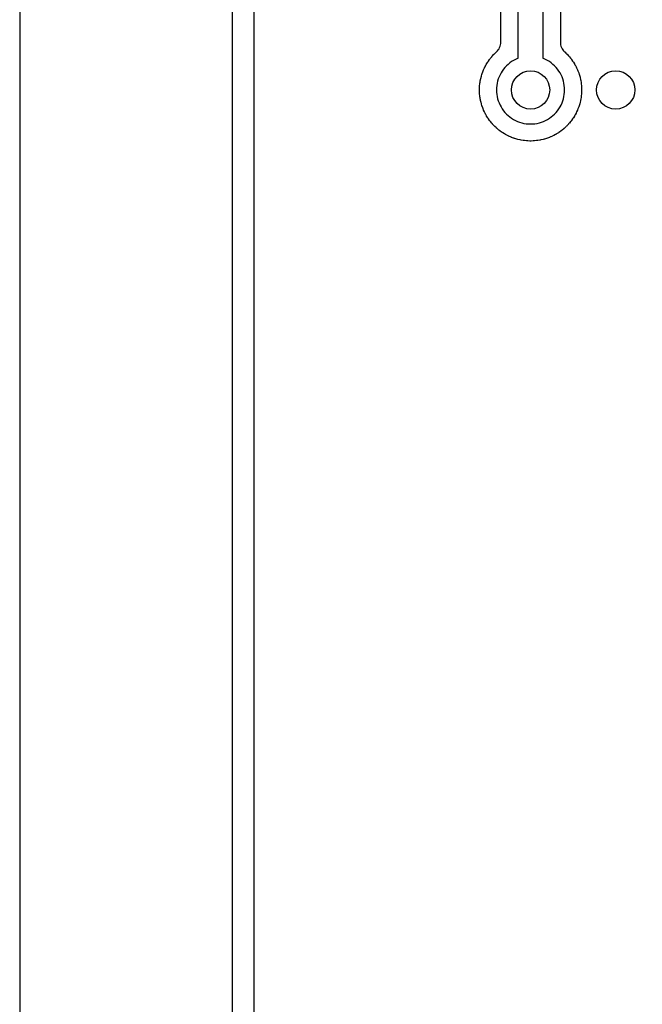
# Model space of a CAD drawing. Header units: millimetres. Extents: x 0 to 200, y 0 to 150.
# Tile 14 of 36: x 0 to 15, y 39 to 62. Entities that reach past the tile are written whole.
import ezdxf

# ---------------------------------------------------------------- set-up
doc = ezdxf.new("R2010")
doc.units = ezdxf.units.MM
for name, color, linetype in [('COPPER_KEEP_ref', 8, 'Continuous'), ('COPPER_REMOVE', 3, 'Continuous'), ('DRILL_0.9', 4, 'Continuous'), ('LABELS_ref', 5, 'Continuous'), ('OUTLINE', 7, 'Continuous')]:
    doc.layers.add(name, color=color, linetype=linetype)

msp = doc.modelspace()

# ---------------------------------------------------------------- linework, layer by layer
at = {"layer": 'COPPER_KEEP_ref'}
for points in [[(5.5, 100.7), (5.5, 15.3)], [(11.7, 72.023), (11.7, 61.264), (11.694, 61.262), (11.646, 61.24), (11.6, 61.216), (11.556, 61.188), (11.513, 61.158), (11.473, 61.124), (11.434, 61.089), (11.399, 61.05), (11.365, 61.01), (11.335, 60.967), (11.307, 60.923), (11.283, 60.877), (11.261, 60.829), (11.242, 60.78), (11.227, 60.73), (11.215, 60.679), (11.207, 60.627), (11.202, 60.575), (11.2, 60.523), (11.202, 60.471), (11.207, 60.419), (11.215, 60.367), (11.227, 60.316), (11.242, 60.266), (11.261, 60.217), (11.283, 60.169), (11.307, 60.123), (11.307, 60.123), (11.335, 60.079), (11.365, 60.036), (11.399, 59.996), (11.434, 59.957), (11.473, 59.922), (11.513, 59.888), (11.556, 59.858), (11.6, 59.83), (11.646, 59.806), (11.694, 59.784), (11.743, 59.765), (11.793, 59.75), (11.844, 59.738), (11.896, 59.73), (11.948, 59.725), (12, 59.723), (12.052, 59.725), (12.104, 59.73), (12.156, 59.738), (12.207, 59.75), (12.257, 59.765), (12.306, 59.784), (12.354, 59.806), (12.4, 59.83), (12.444, 59.858), (12.487, 59.888), (12.527, 59.922), (12.566, 59.957), (12.601, 59.996), (12.635, 60.036), (12.665, 60.079), (12.693, 60.123), (12.717, 60.169), (12.739, 60.217), (12.758, 60.266), (12.773, 60.316), (12.785, 60.367), (12.793, 60.419), (12.798, 60.471), (12.8, 60.523), (12.798, 60.575), (12.793, 60.627), (12.785, 60.679), (12.773, 60.73), (12.758, 60.78), (12.739, 60.829), (12.717, 60.877), (12.693, 60.923), (12.665, 60.967), (12.635, 61.01), (12.601, 61.05), (12.566, 61.089), (12.527, 61.124), (12.487, 61.158), (12.444, 61.188), (12.4, 61.216), (12.354, 61.24), (12.306, 61.262), (12.3, 61.264), (12.3, 71.723)], [(12.7, 70.649), (12.7, 61.641), (12.702, 61.61), (12.707, 61.579), (12.715, 61.548), (12.726, 61.519), (12.74, 61.491), (12.757, 61.465), (12.776, 61.441), (12.799, 61.419), (12.803, 61.415), (12.837, 61.382), (12.841, 61.379), (12.856, 61.364), (12.859, 61.36), (12.892, 61.326), (12.895, 61.322), (12.909, 61.306), (12.912, 61.302), (12.942, 61.266), (12.945, 61.262), (12.958, 61.245), (12.961, 61.241), (12.989, 61.202), (12.992, 61.198), (13.003, 61.181), (13.006, 61.177), (13.031, 61.136), (13.034, 61.132), (13.044, 61.114), (13.047, 61.109), (13.069, 61.068), (13.071, 61.063), (13.081, 61.044), (13.083, 61.04), (13.102, 60.996), (13.104, 60.992), (13.113, 60.972), (13.114, 60.968), (13.131, 60.923), (13.133, 60.919), (13.14, 60.899), (13.141, 60.894), (13.155, 60.849), (13.156, 60.844), (13.162, 60.823), (13.163, 60.818), (13.174, 60.772), (13.175, 60.767), (13.179, 60.747), (13.18, 60.742), (13.187, 60.695), (13.188, 60.69), (13.191, 60.669), (13.191, 60.664), (13.196, 60.617), (13.197, 60.612), (13.198, 60.591), (13.198, 60.586), (13.2, 60.539), (13.2, 60.534), (13.2, 60.512), (13.2, 60.507), (13.198, 60.46), (13.198, 60.455), (13.197, 60.434), (13.196, 60.429), (13.191, 60.382), (13.191, 60.377), (13.188, 60.356), (13.187, 60.351), (13.18, 60.304), (13.179, 60.299), (13.175, 60.279), (13.174, 60.274), (13.163, 60.228), (13.162, 60.223), (13.156, 60.202), (13.155, 60.197), (13.141, 60.152), (13.14, 60.147), (13.133, 60.127), (13.131, 60.123), (13.114, 60.078), (13.113, 60.074), (13.104, 60.054), (13.102, 60.05), (13.083, 60.006), (13.081, 60.002), (13.071, 59.983), (13.069, 59.978), (13.047, 59.937), (13.044, 59.932), (13.034, 59.914), (13.031, 59.91), (13.006, 59.869), (13.003, 59.865), (12.992, 59.848), (12.989, 59.844), (12.961, 59.805), (12.958, 59.801), (12.945, 59.784), (12.942, 59.78), (12.912, 59.744), (12.909, 59.74), (12.895, 59.724), (12.892, 59.72), (12.859, 59.686), (12.856, 59.682), (12.841, 59.667), (12.837, 59.664), (12.803, 59.631), (12.799, 59.628), (12.783, 59.614), (12.779, 59.611), (12.743, 59.581), (12.739, 59.578), (12.722, 59.565), (12.718, 59.562), (12.679, 59.534), (12.675, 59.531), (12.658, 59.52), (12.654, 59.517), (12.613, 59.492), (12.609, 59.489), (12.591, 59.479), (12.586, 59.476), (12.545, 59.454), (12.54, 59.452), (12.521, 59.442), (12.517, 59.44), (12.473, 59.421), (12.469, 59.419), (12.449, 59.41), (12.445, 59.409), (12.4, 59.392), (12.396, 59.39), (12.376, 59.383), (12.371, 59.382), (12.326, 59.368), (12.321, 59.367), (12.3, 59.361), (12.295, 59.36), (12.249, 59.349), (12.244, 59.348), (12.224, 59.344), (12.219, 59.343), (12.172, 59.336), (12.167, 59.335), (12.146, 59.332), (12.141, 59.332), (12.094, 59.327), (12.089, 59.326), (12.068, 59.325), (12.063, 59.325), (12.016, 59.323), (12.011, 59.323), (11.989, 59.323), (11.984, 59.323), (11.937, 59.325), (11.932, 59.325), (11.911, 59.326), (11.906, 59.327), (11.859, 59.332), (11.854, 59.332), (11.833, 59.335), (11.828, 59.336), (11.781, 59.343), (11.776, 59.344), (11.756, 59.348), (11.751, 59.349), (11.705, 59.36), (11.7, 59.361), (11.679, 59.367), (11.674, 59.368), (11.629, 59.382), (11.624, 59.383), (11.604, 59.39), (11.6, 59.392), (11.555, 59.409), (11.551, 59.41), (11.531, 59.419), (11.527, 59.421), (11.483, 59.44), (11.479, 59.442), (11.46, 59.452), (11.455, 59.454), (11.414, 59.476), (11.409, 59.479), (11.391, 59.489), (11.387, 59.492), (11.346, 59.517), (11.342, 59.52), (11.325, 59.531), (11.321, 59.534), (11.282, 59.562), (11.278, 59.565), (11.261, 59.578), (11.257, 59.581), (11.221, 59.611), (11.217, 59.614), (11.201, 59.628), (11.197, 59.631), (11.163, 59.664), (11.159, 59.667), (11.144, 59.682), (11.141, 59.686), (11.108, 59.72), (11.105, 59.724), (11.091, 59.74), (11.088, 59.744), (11.058, 59.78), (11.055, 59.784), (11.042, 59.801), (11.039, 59.805), (11.011, 59.844), (11.008, 59.848), (10.997, 59.865), (10.994, 59.869), (10.969, 59.91), (10.966, 59.914), (10.956, 59.932), (10.953, 59.937), (10.931, 59.978), (10.929, 59.983), (10.919, 60.002), (10.917, 60.006), (10.898, 60.05), (10.896, 60.054), (10.887, 60.074), (10.886, 60.078), (10.869, 60.123), (10.867, 60.127), (10.86, 60.147), (10.859, 60.152), (10.845, 60.197), (10.844, 60.202), (10.838, 60.223), (10.837, 60.228), (10.826, 60.274), (10.825, 60.279), (10.821, 60.299), (10.82, 60.304), (10.813, 60.351), (10.812, 60.356), (10.809, 60.377), (10.809, 60.382), (10.804, 60.429), (10.803, 60.434), (10.802, 60.455), (10.802, 60.46), (10.8, 60.507), (10.8, 60.512), (10.8, 60.534), (10.8, 60.539), (10.802, 60.586), (10.802, 60.591), (10.803, 60.612), (10.804, 60.617), (10.809, 60.664), (10.809, 60.669), (10.812, 60.69), (10.813, 60.695), (10.82, 60.742), (10.821, 60.747), (10.825, 60.767), (10.826, 60.772), (10.837, 60.818), (10.838, 60.823), (10.844, 60.844), (10.845, 60.849), (10.859, 60.894), (10.86, 60.899), (10.867, 60.919), (10.869, 60.923), (10.886, 60.968), (10.887, 60.972), (10.896, 60.992), (10.898, 60.996), (10.917, 61.04), (10.919, 61.044), (10.929, 61.063), (10.931, 61.068), (10.953, 61.109), (10.956, 61.114), (10.966, 61.132), (10.969, 61.136), (10.994, 61.177), (10.997, 61.181), (11.008, 61.198), (11.011, 61.202), (11.039, 61.241), (11.042, 61.245), (11.055, 61.262), (11.058, 61.266), (11.088, 61.302), (11.091, 61.306), (11.105, 61.322), (11.108, 61.326), (11.141, 61.36), (11.144, 61.364), (11.159, 61.379), (11.163, 61.382), (11.197, 61.415), (11.201, 61.419), (11.224, 61.441), (11.243, 61.465), (11.26, 61.491), (11.274, 61.519), (11.285, 61.548), (11.293, 61.579), (11.298, 61.61), (11.3, 61.641), (11.3, 71.8)]]:
    msp.add_lwpolyline(points, dxfattribs=at)
at = {"layer": 'COPPER_REMOVE'}
for points in [[(67.26, 5), (23.74, 5), (23.74, 9.3), (23.676, 10.113), (23.485, 10.907), (23.173, 11.661), (22.747, 12.356), (22.217, 12.977), (21.596, 13.507), (20.901, 13.933), (20.147, 14.245), (19.354, 14.436), (18.54, 14.5), (5, 14.5), (5, 101.5)], [(5.5, 100.7), (5.5, 15.3)], [(11.7, 72.023), (11.7, 61.264), (11.694, 61.262), (11.646, 61.24), (11.6, 61.216), (11.556, 61.188), (11.513, 61.158), (11.473, 61.124), (11.434, 61.089), (11.399, 61.05), (11.365, 61.01), (11.335, 60.967), (11.307, 60.923), (11.283, 60.877), (11.261, 60.829), (11.242, 60.78), (11.227, 60.73), (11.215, 60.679), (11.207, 60.627), (11.202, 60.575), (11.2, 60.523), (11.202, 60.471), (11.207, 60.419), (11.215, 60.367), (11.227, 60.316), (11.242, 60.266), (11.261, 60.217), (11.283, 60.169), (11.307, 60.123), (11.307, 60.123), (11.335, 60.079), (11.365, 60.036), (11.399, 59.996), (11.434, 59.957), (11.473, 59.922), (11.513, 59.888), (11.556, 59.858), (11.6, 59.83), (11.646, 59.806), (11.694, 59.784), (11.743, 59.765), (11.793, 59.75), (11.844, 59.738), (11.896, 59.73), (11.948, 59.725), (12, 59.723), (12.052, 59.725), (12.104, 59.73), (12.156, 59.738), (12.207, 59.75), (12.257, 59.765), (12.306, 59.784), (12.354, 59.806), (12.4, 59.83), (12.444, 59.858), (12.487, 59.888), (12.527, 59.922), (12.566, 59.957), (12.601, 59.996), (12.635, 60.036), (12.665, 60.079), (12.693, 60.123), (12.717, 60.169), (12.739, 60.217), (12.758, 60.266), (12.773, 60.316), (12.785, 60.367), (12.793, 60.419), (12.798, 60.471), (12.8, 60.523), (12.798, 60.575), (12.793, 60.627), (12.785, 60.679), (12.773, 60.73), (12.758, 60.78), (12.739, 60.829), (12.717, 60.877), (12.693, 60.923), (12.665, 60.967), (12.635, 61.01), (12.601, 61.05), (12.566, 61.089), (12.527, 61.124), (12.487, 61.158), (12.444, 61.188), (12.4, 61.216), (12.354, 61.24), (12.306, 61.262), (12.3, 61.264), (12.3, 71.723)], [(12.7, 70.649), (12.7, 61.641), (12.702, 61.61), (12.707, 61.579), (12.715, 61.548), (12.726, 61.519), (12.74, 61.491), (12.757, 61.465), (12.776, 61.441), (12.799, 61.419), (12.803, 61.415), (12.837, 61.382), (12.841, 61.379), (12.856, 61.364), (12.859, 61.36), (12.892, 61.326), (12.895, 61.322), (12.909, 61.306), (12.912, 61.302), (12.942, 61.266), (12.945, 61.262), (12.958, 61.245), (12.961, 61.241), (12.989, 61.202), (12.992, 61.198), (13.003, 61.181), (13.006, 61.177), (13.031, 61.136), (13.034, 61.132), (13.044, 61.114), (13.047, 61.109), (13.069, 61.068), (13.071, 61.063), (13.081, 61.044), (13.083, 61.04), (13.102, 60.996), (13.104, 60.992), (13.113, 60.972), (13.114, 60.968), (13.131, 60.923), (13.133, 60.919), (13.14, 60.899), (13.141, 60.894), (13.155, 60.849), (13.156, 60.844), (13.162, 60.823), (13.163, 60.818), (13.174, 60.772), (13.175, 60.767), (13.179, 60.747), (13.18, 60.742), (13.187, 60.695), (13.188, 60.69), (13.191, 60.669), (13.191, 60.664), (13.196, 60.617), (13.197, 60.612), (13.198, 60.591), (13.198, 60.586), (13.2, 60.539), (13.2, 60.534), (13.2, 60.512), (13.2, 60.507), (13.198, 60.46), (13.198, 60.455), (13.197, 60.434), (13.196, 60.429), (13.191, 60.382), (13.191, 60.377), (13.188, 60.356), (13.187, 60.351), (13.18, 60.304), (13.179, 60.299), (13.175, 60.279), (13.174, 60.274), (13.163, 60.228), (13.162, 60.223), (13.156, 60.202), (13.155, 60.197), (13.141, 60.152), (13.14, 60.147), (13.133, 60.127), (13.131, 60.123), (13.114, 60.078), (13.113, 60.074), (13.104, 60.054), (13.102, 60.05), (13.083, 60.006), (13.081, 60.002), (13.071, 59.983), (13.069, 59.978), (13.047, 59.937), (13.044, 59.932), (13.034, 59.914), (13.031, 59.91), (13.006, 59.869), (13.003, 59.865), (12.992, 59.848), (12.989, 59.844), (12.961, 59.805), (12.958, 59.801), (12.945, 59.784), (12.942, 59.78), (12.912, 59.744), (12.909, 59.74), (12.895, 59.724), (12.892, 59.72), (12.859, 59.686), (12.856, 59.682), (12.841, 59.667), (12.837, 59.664), (12.803, 59.631), (12.799, 59.628), (12.783, 59.614), (12.779, 59.611), (12.743, 59.581), (12.739, 59.578), (12.722, 59.565), (12.718, 59.562), (12.679, 59.534), (12.675, 59.531), (12.658, 59.52), (12.654, 59.517), (12.613, 59.492), (12.609, 59.489), (12.591, 59.479), (12.586, 59.476), (12.545, 59.454), (12.54, 59.452), (12.521, 59.442), (12.517, 59.44), (12.473, 59.421), (12.469, 59.419), (12.449, 59.41), (12.445, 59.409), (12.4, 59.392), (12.396, 59.39), (12.376, 59.383), (12.371, 59.382), (12.326, 59.368), (12.321, 59.367), (12.3, 59.361), (12.295, 59.36), (12.249, 59.349), (12.244, 59.348), (12.224, 59.344), (12.219, 59.343), (12.172, 59.336), (12.167, 59.335), (12.146, 59.332), (12.141, 59.332), (12.094, 59.327), (12.089, 59.326), (12.068, 59.325), (12.063, 59.325), (12.016, 59.323), (12.011, 59.323), (11.989, 59.323), (11.984, 59.323), (11.937, 59.325), (11.932, 59.325), (11.911, 59.326), (11.906, 59.327), (11.859, 59.332), (11.854, 59.332), (11.833, 59.335), (11.828, 59.336), (11.781, 59.343), (11.776, 59.344), (11.756, 59.348), (11.751, 59.349), (11.705, 59.36), (11.7, 59.361), (11.679, 59.367), (11.674, 59.368), (11.629, 59.382), (11.624, 59.383), (11.604, 59.39), (11.6, 59.392), (11.555, 59.409), (11.551, 59.41), (11.531, 59.419), (11.527, 59.421), (11.483, 59.44), (11.479, 59.442), (11.46, 59.452), (11.455, 59.454), (11.414, 59.476), (11.409, 59.479), (11.391, 59.489), (11.387, 59.492), (11.346, 59.517), (11.342, 59.52), (11.325, 59.531), (11.321, 59.534), (11.282, 59.562), (11.278, 59.565), (11.261, 59.578), (11.257, 59.581), (11.221, 59.611), (11.217, 59.614), (11.201, 59.628), (11.197, 59.631), (11.163, 59.664), (11.159, 59.667), (11.144, 59.682), (11.141, 59.686), (11.108, 59.72), (11.105, 59.724), (11.091, 59.74), (11.088, 59.744), (11.058, 59.78), (11.055, 59.784), (11.042, 59.801), (11.039, 59.805), (11.011, 59.844), (11.008, 59.848), (10.997, 59.865), (10.994, 59.869), (10.969, 59.91), (10.966, 59.914), (10.956, 59.932), (10.953, 59.937), (10.931, 59.978), (10.929, 59.983), (10.919, 60.002), (10.917, 60.006), (10.898, 60.05), (10.896, 60.054), (10.887, 60.074), (10.886, 60.078), (10.869, 60.123), (10.867, 60.127), (10.86, 60.147), (10.859, 60.152), (10.845, 60.197), (10.844, 60.202), (10.838, 60.223), (10.837, 60.228), (10.826, 60.274), (10.825, 60.279), (10.821, 60.299), (10.82, 60.304), (10.813, 60.351), (10.812, 60.356), (10.809, 60.377), (10.809, 60.382), (10.804, 60.429), (10.803, 60.434), (10.802, 60.455), (10.802, 60.46), (10.8, 60.507), (10.8, 60.512), (10.8, 60.534), (10.8, 60.539), (10.802, 60.586), (10.802, 60.591), (10.803, 60.612), (10.804, 60.617), (10.809, 60.664), (10.809, 60.669), (10.812, 60.69), (10.813, 60.695), (10.82, 60.742), (10.821, 60.747), (10.825, 60.767), (10.826, 60.772), (10.837, 60.818), (10.838, 60.823), (10.844, 60.844), (10.845, 60.849), (10.859, 60.894), (10.86, 60.899), (10.867, 60.919), (10.869, 60.923), (10.886, 60.968), (10.887, 60.972), (10.896, 60.992), (10.898, 60.996), (10.917, 61.04), (10.919, 61.044), (10.929, 61.063), (10.931, 61.068), (10.953, 61.109), (10.956, 61.114), (10.966, 61.132), (10.969, 61.136), (10.994, 61.177), (10.997, 61.181), (11.008, 61.198), (11.011, 61.202), (11.039, 61.241), (11.042, 61.245), (11.055, 61.262), (11.058, 61.266), (11.088, 61.302), (11.091, 61.306), (11.105, 61.322), (11.108, 61.326), (11.141, 61.36), (11.144, 61.364), (11.159, 61.379), (11.163, 61.382), (11.197, 61.415), (11.201, 61.419), (11.224, 61.441), (11.243, 61.465), (11.26, 61.491), (11.274, 61.519), (11.285, 61.548), (11.293, 61.579), (11.298, 61.61), (11.3, 61.641), (11.3, 71.8)]]:
    msp.add_lwpolyline(points, dxfattribs=at)
at = {"layer": 'DRILL_0.9'}
for centre in [(12, 60.523), (14, 60.523)]:
    msp.add_circle(centre, 0.45, dxfattribs=at)
at = {"layer": 'LABELS_ref'}
msp.add_lwpolyline([(0, 0), (200, 0), (200, 150), (0, 150)], close=True, dxfattribs=at)
at = {"layer": 'OUTLINE'}
msp.add_lwpolyline([(67.26, 5), (23.74, 5), (23.74, 9.3), (23.676, 10.113), (23.485, 10.907), (23.173, 11.661), (22.747, 12.356), (22.217, 12.977), (21.596, 13.507), (20.901, 13.933), (20.147, 14.245), (19.354, 14.436), (18.54, 14.5), (5, 14.5), (5, 101.5)], dxfattribs=at)

doc.saveas('drawing.dxf')
